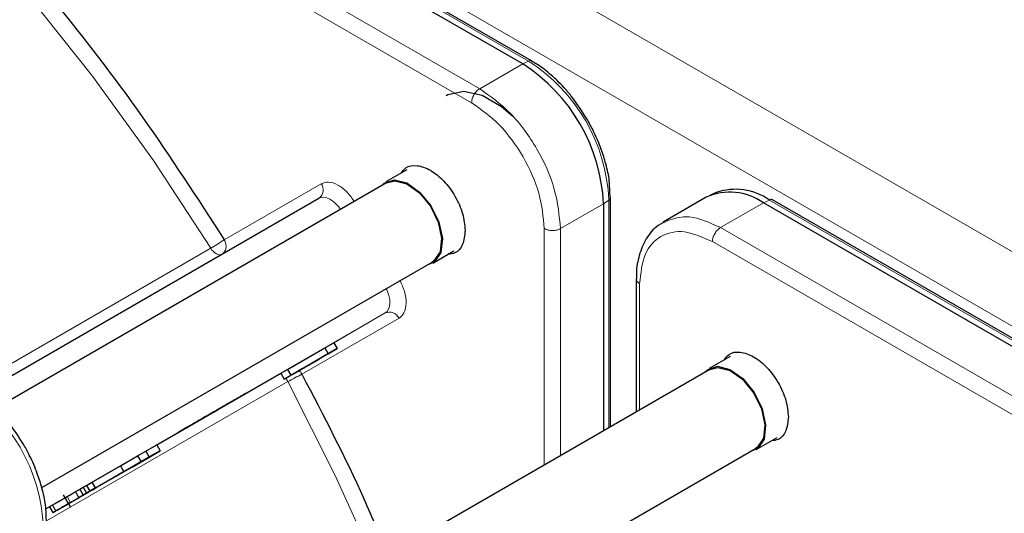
# Paper-space layout 'Blatt4' of a CAD drawing. Header units: millimetres. Extents: x 5 to 418, y 2 to 292.
# Tile 66 of 118: x 96.43 to 103.61, y 237.85 to 241.45. Entities that reach past the tile are written whole.
import ezdxf

# ---------------------------------------------------------------- set-up
doc = ezdxf.new("R2010")
doc.units = ezdxf.units.MM

psp = doc.layouts.new('Blatt4')

# ---------------------------------------------------------------- linework, layer by layer
at = {"color": 7, "linetype": 'Continuous', "lineweight": 18}
for p, q in [((86.4923, 249.6714), (142.5894, 217.2872)), ((86.2566, 249.2632), (142.3537, 216.879)), ((87.1612, 248.6381), (100.1366, 241.1475)), ((99.7799, 240.946), (93.7905, 244.4034)), ((99.7211, 240.8439), (93.7318, 244.3015)), ((100.0935, 241.127), (99.7799, 240.946)), ((100.1366, 241.1475), (100.0935, 241.127)), ((97.917, 239.8441), (98.625, 240.2529)), ((100.6827, 240.1063), (100.7221, 240.1334)), ((100.7221, 240.1334), (100.7221, 238.4729)), ((101.8495, 240.1133), (101.8926, 240.1338)), ((101.8926, 240.1338), (114.868, 232.6433)), ((100.3692, 239.9253), (100.6827, 240.1063)), ((101.5359, 239.9322), (101.8495, 240.1133)), ((100.2514, 238.2012), (100.2514, 239.9254)), ((100.3692, 239.9253), (100.3692, 238.2691)), ((107.525, 236.4746), (101.5359, 239.9322)), ((96.0587, 238.7658), (97.8188, 239.7819)), ((107.4663, 236.3727), (101.4771, 239.8302)), ((100.9467, 239.524), (100.9467, 238.6026)), ((99.091, 239.3096), (96.6147, 237.88)), ((99.1916, 239.2714), (98.4836, 238.8626)), ((98.7152, 239.0926), (99.091, 239.3096)), ((98.3807, 238.8086), (96.6199, 237.7921)), ((96.7707, 237.97), (96.7957, 237.9267)), ((96.8321, 238.0055), (96.8571, 237.9622)), ((96.6638, 237.9082), (96.6888, 237.8649))]:
    psp.add_line(p, q, dxfattribs=at)
at = {"color": 7, "linetype": 'Continuous', "lineweight": 25}
for p, q in [((100.0935, 241.127), (87.1181, 248.6175)), ((100.1585, 241.1484), (87.1831, 248.6389)), ((100.1585, 241.1484), (100.1595, 241.1478)), ((99.2497, 240.3539), (99.0965, 240.2654)), ((99.1007, 240.2582), (96.2515, 238.6134)), ((100.7315, 240.1531), (100.7264, 240.248)), ((96.1315, 238.7173), (98.6077, 240.1467)), ((100.7338, 240.152), (100.7338, 240.1531)), ((100.7338, 238.4796), (100.7338, 240.152)), ((101.4328, 240.1545), (101.1191, 239.9734)), ((101.5051, 240.1882), (101.4594, 240.168)), ((114.8899, 232.6441), (101.9145, 240.1347)), ((100.6827, 240.1063), (100.6827, 238.4502)), ((114.8249, 232.6227), (101.8495, 240.1133)), ((99.4382, 239.6736), (99.5914, 239.7621)), ((96.586, 238.0367), (99.434, 239.6809)), ((100.9223, 239.5582), (100.9223, 238.5885)), ((98.3786, 238.8982), (98.6511, 239.0556)), ((98.7402, 239.0493), (98.5769, 238.955)), ((98.6511, 239.0556), (98.7152, 239.0926)), ((98.6511, 239.0556), (98.6761, 239.0123)), ((98.6761, 239.0123), (98.7402, 239.0493)), ((98.7152, 239.0926), (98.7402, 239.0493)), ((98.4036, 238.8549), (98.6761, 239.0123)), ((98.5743, 238.9535), (98.6121, 238.9753)), ((98.6121, 238.9753), (98.5769, 238.955)), ((98.6121, 238.9753), (98.6121, 238.9753)), ((101.6068, 238.9932), (101.4535, 238.9048)), ((98.3293, 238.8698), (98.3786, 238.8982)), ((98.3786, 238.8982), (98.4036, 238.8549)), ((98.4878, 238.9036), (98.4148, 238.8614)), ((98.4347, 238.8729), (98.5907, 238.963)), ((98.5039, 238.9128), (98.4347, 238.8729)), ((98.5391, 238.9332), (98.4878, 238.9036)), ((98.5907, 238.963), (98.5039, 238.9128)), ((98.5039, 238.9128), (98.5039, 238.9128)), ((98.5743, 238.9535), (98.5391, 238.9332)), ((97.4258, 238.3481), (98.3294, 238.8697)), ((98.3293, 238.8698), (98.3543, 238.8265)), ((98.4661, 238.891), (98.3543, 238.8265)), ((98.3543, 238.8265), (98.4036, 238.8549)), ((98.4148, 238.8614), (98.4661, 238.891)), ((98.4148, 238.8614), (98.4148, 238.8614)), ((101.4577, 238.8975), (98.6462, 237.2745)), ((101.7952, 238.313), (101.9484, 238.4014)), ((97.3445, 238.3013), (97.4257, 238.3482)), ((97.4257, 238.3482), (97.4507, 238.3049)), ((97.409, 238.2808), (96.9376, 238.0087)), ((97.1605, 238.1951), (97.2855, 238.2673)), ((97.2445, 238.1858), (97.4507, 238.3049)), ((97.3695, 238.258), (97.2445, 238.1858)), ((97.2855, 238.2673), (97.3445, 238.3013)), ((97.2855, 238.2673), (97.3105, 238.224)), ((97.3105, 238.224), (97.3695, 238.258)), ((97.3445, 238.3013), (97.3695, 238.258)), ((97.4507, 238.3049), (97.409, 238.2808)), ((99.313, 236.8896), (101.791, 238.3202)), ((97.2668, 238.1987), (96.9132, 237.9946)), ((96.9543, 238.076), (97.1605, 238.1951)), ((96.9549, 238.0186), (97.3085, 238.2227)), ((97.1605, 238.1951), (97.1855, 238.1518)), ((97.1855, 238.1518), (97.3105, 238.224)), ((97.3085, 238.2227), (97.2668, 238.1987)), ((97.3084, 238.2227), (97.3085, 238.2227)), ((97.1245, 238.1165), (96.8888, 237.9805)), ((96.9305, 238.0045), (97.1662, 238.1406)), ((96.9793, 238.0327), (97.1855, 238.1518)), ((97.1662, 238.1406), (97.1245, 238.1165)), ((97.1662, 238.1406), (97.1662, 238.1406)), ((96.8638, 238.0238), (96.8882, 238.0379)), ((96.8882, 238.0379), (96.9126, 238.052)), ((96.8882, 238.0379), (96.9132, 237.9946)), ((96.9126, 238.052), (96.9543, 238.076)), ((96.9126, 238.052), (96.9376, 238.0087)), ((96.9793, 238.0327), (96.9543, 238.076)), ((96.9859, 238.0365), (96.9859, 238.0365)), ((96.7428, 237.9837), (96.7936, 237.8956)), ((96.8638, 238.0238), (96.8888, 237.9805)), ((96.9192, 237.998), (96.8744, 237.9721)), ((96.9305, 238.0045), (96.8888, 237.9805)), ((96.9549, 238.0186), (96.9132, 237.9946)), ((96.9305, 238.0045), (96.9305, 238.0045)), ((96.9793, 238.0327), (96.9376, 238.0087)), ((96.9549, 238.0186), (96.9549, 238.0186)), ((96.6147, 237.8799), (96.643, 237.8962)), ((96.643, 237.8962), (96.668, 237.8529)), ((96.7956, 237.9266), (96.7816, 237.9185))]:
    psp.add_line(p, q, dxfattribs=at)
at = {"color": 7, "linetype": 'Continuous', "lineweight": 18, "flags": 128}
for points in [[(97.8188, 239.7819), (97.4006, 240.4215), (96.957, 241.0371), (96.4905, 241.6251), (96.004, 242.1818), (95.5004, 242.7039), (94.9828, 243.1883), (94.4542, 243.6321), (93.918, 244.0325), (93.3772, 244.3871), (92.8352, 244.6938), (92.2953, 244.9508), (91.9349, 245.095)], [(98.7656, 240.0648), (98.7519, 240.0837), (98.7318, 240.1065), (98.7102, 240.1256), (98.6879, 240.1402), (98.6658, 240.1499), (98.6445, 240.1543), (98.6249, 240.1532), (98.6077, 240.1467)], [(97.8975, 239.7367), (97.8911, 239.7346), (97.8814, 239.7341), (97.8708, 239.7363), (97.8597, 239.7411), (97.8486, 239.7483), (97.8378, 239.7578), (97.8278, 239.7691), (97.8188, 239.7819)], [(99.091, 239.3096), (99.1053, 239.3212), (99.116, 239.3377), (99.1228, 239.3583), (99.1255, 239.3823), (99.124, 239.409), (99.1183, 239.4372), (99.1086, 239.466), (99.0989, 239.4874)], [(98.3807, 238.8086), (98.3741, 238.8228), (98.3698, 238.8354)], [(99.0146, 237.4872), (98.7272, 238.1233), (98.3807, 238.8086)]]:
    psp.add_lwpolyline(points, dxfattribs=at)
at = {"color": 7, "linetype": 'Continuous', "lineweight": 25, "flags": 128}
for points in [[(100.0216, 240.7429), (99.9386, 240.8142), (99.7981, 240.8954), (99.6639, 240.925), (99.5478, 240.9007), (99.5351, 240.8939)], [(99.0632, 240.2366), (99.0836, 240.2567), (99.1576, 240.2814), (99.2483, 240.2587), (99.3419, 240.1919), (99.4242, 240.0913), (99.4826, 239.9721), (99.5082, 239.8525), (99.4972, 239.7508), (99.4511, 239.6824), (99.3965, 239.6592)], [(99.1007, 240.2582), (99.1602, 240.2738), (99.2487, 240.2516), (99.3401, 240.1865), (99.4203, 240.0883), (99.4773, 239.972), (99.5023, 239.8554), (99.4915, 239.7561), (99.4467, 239.6894), (99.434, 239.6809)], [(101.4202, 238.8759), (101.4406, 238.896), (101.5146, 238.9208)], [(101.4577, 238.8975), (101.5173, 238.9131), (101.6058, 238.8909), (101.6971, 238.8258), (101.7774, 238.7276), (101.8343, 238.6113), (101.8593, 238.4947), (101.8486, 238.3955), (101.8037, 238.3287), (101.791, 238.3202)], [(101.5146, 238.9208), (101.6053, 238.898), (101.6989, 238.8312), (101.7812, 238.7306), (101.8396, 238.6114), (101.8652, 238.4919), (101.8542, 238.3901), (101.8082, 238.3217), (101.7535, 238.2985)]]:
    psp.add_lwpolyline(points, dxfattribs=at)
at = {"color": 7, "linetype": 'Continuous', "lineweight": 25}
for centre, radius, start, end in [((99.4034, 240.0481), 1.2807, 2.60548, 57.39452), ((101.6054, 239.7725), 0.4191, 54.38242, 114.30712), ((101.6458, 239.7834), 0.4286, 54.84405, 109.17366), ((101.9044, 240.1137), 0.0233, 64.10587, 120.34606)]:
    psp.add_arc(centre, radius, start, end, dxfattribs=at)
at = {"color": 7, "linetype": 'Continuous', "lineweight": 18}
for centre, radius, start, end in [((100.1484, 241.1274), 0.0233, 64.10587, 120.34606), ((99.451, 240.0756), 1.2725, 2.60548, 57.39452), ((98.5621, 240.2086), 0.0769, 306.35124, 35.18509), ((100.7106, 240.1537), 0.0233, 299.64542, 355.89309), ((97.1119, 241.007), 1.4144, 299.98827, 304.69565), ((99.1219, 239.2392), 0.0769, 24.8163, 113.64307), ((99.0901, 237.5803), 1.4184, 115.31233, 120.00634), ((95.3187, 237.6901), 1.2807, 2.60548, 57.39452)]:
    psp.add_arc(centre, radius, start, end, dxfattribs=at)
at = {"color": 7, "linetype": 'Continuous', "lineweight": 25}
for points, knots in [([(93.7318, 244.3015), (93.9858, 244.1247), (94.4957, 243.7699), (95.2463, 243.1238), (95.9767, 242.4014), (96.6727, 241.6047), (97.3282, 240.7532), (97.7212, 240.1464), (97.917, 239.8441)], [0, 0, 0, 0, 0.16549, 0.332238, 0.5, 0.66775, 0.834504, 1, 1, 1, 1]), ([(100.566, 240.7193), (100.5282, 240.7788), (100.4753, 240.8622), (100.3835, 240.9684), (100.3024, 241.0472), (100.2223, 241.1115), (100.1736, 241.1376), (100.1584, 241.1458)], [0, 0, 0, 0, 0.3320495, 0.4650228, 0.6820067, 0.9011095, 1, 1, 1, 1]), ([(100.7264, 240.248), (100.7261, 240.2565), (100.7241, 240.3039), (100.7029, 240.391), (100.6665, 240.5104), (100.6208, 240.6194), (100.5823, 240.6896), (100.566, 240.7193)], [0, 0, 0, 0, 0.057456, 0.318799, 0.541248, 0.806265, 1, 1, 1, 1]), ([(99.2078, 240.3297), (99.218, 240.3441), (99.2449, 240.3821), (99.322, 240.3916), (99.4203, 240.3585), (99.5202, 240.2778), (99.6039, 240.1644), (99.6625, 240.0332), (99.6701, 239.9522), (99.6739, 239.9117)], [0, 0, 0, 0, 0.092391, 0.243659, 0.394927, 0.546196, 0.697464, 0.848732, 1, 1, 1, 1]), ([(101.1332, 239.9751), (101.1103, 239.9634), (101.0499, 239.9326), (100.9822, 239.8411), (100.9374, 239.7197), (100.9197, 239.6225), (100.9237, 239.5661), (100.9243, 239.557)], [0, 0, 0, 0, 0.167856, 0.44212, 0.708909, 0.953399, 1, 1, 1, 1]), ([(99.6739, 239.9117), (99.67, 239.876), (99.662, 239.8047), (99.6132, 239.744), (99.567, 239.7396), (99.5495, 239.7379)], [0, 0, 0, 0, 0.382955, 0.765909, 1, 1, 1, 1]), ([(101.5649, 238.969), (101.5751, 238.9834), (101.6019, 239.0214), (101.679, 239.0309), (101.7773, 238.9978), (101.8773, 238.9171), (101.9609, 238.8038), (102.0195, 238.6725), (102.0271, 238.5915), (102.031, 238.551)], [0, 0, 0, 0, 0.092391, 0.243659, 0.394927, 0.546196, 0.697464, 0.848732, 1, 1, 1, 1]), ([(98.4836, 238.8626), (98.6412, 238.561), (98.8687, 238.1257), (99.0528, 237.6791), (99.1094, 237.5419)], [0, 0, 0, 0, 0.692666, 1, 1, 1, 1]), ([(96.456, 238.3466), (96.4181, 238.4063), (96.365, 238.4898), (96.2727, 238.5961), (96.1908, 238.6749), (96.1116, 238.7382), (96.0638, 238.7633), (96.0503, 238.7705)], [0, 0, 0, 0, 0.335683, 0.470249, 0.69001, 0.912206, 1, 1, 1, 1]), ([(102.031, 238.551), (102.027, 238.5153), (102.019, 238.444), (101.9702, 238.3833), (101.924, 238.3789), (101.9065, 238.3772)], [0, 0, 0, 0, 0.382955, 0.765909, 1, 1, 1, 1]), ([(96.6204, 237.7832), (96.6194, 237.8245), (96.6176, 237.9042), (96.5912, 238.0252), (96.5531, 238.1463), (96.5076, 238.253), (96.4702, 238.3207), (96.456, 238.3466)], [0, 0, 0, 0, 0.2298923, 0.4439563, 0.6311243, 0.8590565, 1, 1, 1, 1]), ([(96.9827, 238.0346), (96.984, 238.0354), (96.9866, 238.0369), (96.9854, 238.0362), (96.9803, 238.0332), (96.9738, 238.0295), (96.9705, 238.0276)], [0, 0, 0, 0, 0.255127, 0.498018, 0.74194, 1, 1, 1, 1]), ([(96.6638, 237.9082), (96.6705, 237.9121), (96.6833, 237.9195), (96.7097, 237.9348), (96.7397, 237.9521), (96.7599, 237.9638), (96.7706, 237.9699)], [0, 0, 0, 0, 0.262012, 0.500075, 0.738097, 1, 1, 1, 1]), ([(96.7566, 237.9618), (96.756, 237.9615), (96.7549, 237.9609), (96.7655, 237.967), (96.7707, 237.97)], [0, 0, 0, 0, 0.501646, 1, 1, 1, 1]), ([(96.7707, 237.97), (96.7747, 237.9723), (96.7824, 237.9768), (96.7973, 237.9853), (96.814, 237.995), (96.826, 238.0019), (96.8321, 238.0055)], [0, 0, 0, 0, 0.26086, 0.506753, 0.749149, 1, 1, 1, 1]), ([(96.8691, 237.969), (96.8597, 237.9636), (96.8459, 237.9556), (96.8205, 237.941), (96.8072, 237.9333), (96.8004, 237.9294)], [0, 0, 0, 0, 0.511036, 0.753379, 1, 1, 1, 1]), ([(96.8321, 238.0055), (96.8385, 238.0091), (96.8492, 238.0153), (96.8596, 238.0213), (96.8638, 238.0238)], [0, 0, 0, 0, 0.5970044, 1, 1, 1, 1]), ([(96.9029, 237.9886), (96.8982, 237.9858), (96.8898, 237.981), (96.8767, 237.9735), (96.8666, 237.9676), (96.8596, 237.9635), (96.8527, 237.9596), (96.8486, 237.9572), (96.8466, 237.956)], [0, 0, 0, 0, 0.339071, 0.594513, 0.699721, 0.797263, 0.894801, 1, 1, 1, 1]), ([(96.8516, 237.9589), (96.8565, 237.9618), (96.8651, 237.9668), (96.8784, 237.9744), (96.8886, 237.9803), (96.8955, 237.9843), (96.9023, 237.9882), (96.9061, 237.9904), (96.9081, 237.9916)], [0, 0, 0, 0, 0.348491, 0.608786, 0.713671, 0.808589, 0.901277, 1, 1, 1, 1]), ([(96.8571, 237.9622), (96.8635, 237.9658), (96.8763, 237.9732), (96.9031, 237.9887), (96.921, 237.999), (96.9332, 238.0061)], [0, 0, 0, 0, 0.235668, 0.475187, 1, 1, 1, 1]), ([(96.8744, 237.9721), (96.8792, 237.9749), (96.8883, 237.9801), (96.8915, 237.982), (96.8853, 237.9784), (96.8747, 237.9723), (96.8691, 237.969)], [0, 0, 0, 0, 0.257013, 0.493304, 0.733189, 1, 1, 1, 1]), ([(96.9081, 237.9916), (96.91, 237.9927), (96.9136, 237.9947), (96.9173, 237.9969), (96.9193, 237.998), (96.9194, 237.9981), (96.9144, 237.9952), (96.9071, 237.991), (96.9029, 237.9886)], [0, 0, 0, 0, 0.10589, 0.203951, 0.301782, 0.407031, 0.661954, 1, 1, 1, 1]), ([(96.9705, 238.0276), (96.9633, 238.0234), (96.9528, 238.0174), (96.934, 238.0065), (96.9241, 238.0008), (96.9192, 237.998)], [0, 0, 0, 0, 0.520179, 0.7607323, 1, 1, 1, 1]), ([(96.9332, 238.0061), (96.9449, 238.0128), (96.967, 238.0256), (96.9777, 238.0317), (96.9827, 238.0346)], [0, 0, 0, 0, 0.530715, 1, 1, 1, 1]), ([(96.6451, 237.8974), (96.6441, 237.8969), (96.6421, 237.8957), (96.6455, 237.8977), (96.6564, 237.904), (96.6638, 237.9082)], [0, 0, 0, 0, 0.245674, 0.487081, 1, 1, 1, 1]), ([(96.6888, 237.8649), (96.6955, 237.8688), (96.7083, 237.8762), (96.7347, 237.8915), (96.7647, 237.9088), (96.7849, 237.9205), (96.7956, 237.9266)], [0, 0, 0, 0, 0.262012, 0.500075, 0.738097, 1, 1, 1, 1]), ([(96.8004, 237.9294), (96.7935, 237.9254), (96.7799, 237.9175), (96.7516, 237.9012), (96.7332, 237.8905), (96.7206, 237.8833)], [0, 0, 0, 0, 0.246621, 0.488964, 1, 1, 1, 1]), ([(96.7436, 237.8966), (96.7417, 237.8955), (96.7379, 237.8933), (96.7343, 237.8912), (96.7329, 237.8904), (96.734, 237.891), (96.7413, 237.8952), (96.7506, 237.9006), (96.756, 237.9037)], [0, 0, 0, 0, 0.09221, 0.180108, 0.272547, 0.377235, 0.642363, 1, 1, 1, 1]), ([(96.8055, 237.9323), (96.8001, 237.9292), (96.7907, 237.9238), (96.7763, 237.9154), (96.7651, 237.909), (96.7575, 237.9046), (96.7501, 237.9003), (96.7458, 237.8979), (96.7436, 237.8966)], [0, 0, 0, 0, 0.346244, 0.60537, 0.710321, 0.805859, 0.899712, 1, 1, 1, 1]), ([(96.7816, 237.9185), (96.781, 237.9182), (96.7799, 237.9176), (96.7905, 237.9237), (96.7957, 237.9267)], [0, 0, 0, 0, 0.501646, 1, 1, 1, 1]), ([(96.7901, 237.9234), (96.7925, 237.9248), (96.7973, 237.9276), (96.8051, 237.9321), (96.8129, 237.9366), (96.8175, 237.9393), (96.82, 237.9407)], [0, 0, 0, 0, 0.246214, 0.481536, 0.726643, 1, 1, 1, 1]), ([(96.7957, 237.9267), (96.7997, 237.929), (96.8074, 237.9335), (96.8223, 237.942), (96.839, 237.9517), (96.851, 237.9586), (96.8571, 237.9622)], [0, 0, 0, 0, 0.26086, 0.506753, 0.749149, 1, 1, 1, 1]), ([(96.8305, 237.9468), (96.8282, 237.9454), (96.8222, 237.9419), (96.8117, 237.9359), (96.8055, 237.9323)], [0, 0, 0, 0, 0.39531, 1, 1, 1, 1]), ([(96.82, 237.9407), (96.822, 237.9419), (96.8259, 237.9441), (96.8298, 237.9464), (96.8315, 237.9473), (96.8309, 237.947), (96.8305, 237.9468)], [0, 0, 0, 0, 0.264335, 0.503766, 0.74118, 1, 1, 1, 1]), ([(96.8466, 237.956), (96.8448, 237.955), (96.8414, 237.953), (96.8378, 237.951), (96.836, 237.9499), (96.8359, 237.9499), (96.8407, 237.9526), (96.8476, 237.9566), (96.8516, 237.9589)], [0, 0, 0, 0, 0.105786, 0.203769, 0.301557, 0.4068, 0.661801, 1, 1, 1, 1]), ([(96.6701, 237.8541), (96.6691, 237.8536), (96.6671, 237.8524), (96.6705, 237.8544), (96.6814, 237.8607), (96.6888, 237.8649)], [0, 0, 0, 0, 0.245674, 0.487081, 1, 1, 1, 1]), ([(96.7206, 237.8833), (96.7084, 237.8763), (96.6907, 237.866), (96.6756, 237.8573), (96.6719, 237.8552), (96.6701, 237.8541)], [0, 0, 0, 0, 0.525054, 0.764251, 1, 1, 1, 1])]:
    psp.add_open_spline(points, degree=3, knots=knots, dxfattribs=at)
at = {"color": 7, "linetype": 'Continuous', "lineweight": 18}
for points in [[(99.7211, 240.8439), (99.722, 240.8534), (99.7237, 240.8722), (99.7373, 240.9025), (99.7568, 240.9295), (99.7722, 240.9405), (99.7799, 240.946)], [(99.7799, 240.946), (99.8572, 240.8912), (100.0116, 240.7815), (100.2063, 240.5117), (100.3426, 240.2082), (100.3603, 240.0196), (100.3692, 239.9253)], [(100.3692, 239.9253), (100.3605, 239.9214), (100.3433, 239.9135), (100.3103, 239.9102), (100.2772, 239.9135), (100.26, 239.9214), (100.2514, 239.9254)], [(101.5359, 239.9322), (101.5282, 239.9267), (101.5127, 239.9158), (101.4933, 239.8888), (101.4797, 239.8585), (101.4779, 239.8396), (101.4771, 239.8302)], [(97.8997, 239.7379), (97.9068, 239.7434), (97.921, 239.7545), (97.9308, 239.7824), (97.9307, 239.8142), (97.9215, 239.8341), (97.917, 239.8441)]]:
    psp.add_open_spline(points, degree=3, dxfattribs=at)
for points, knots in [([(100.2514, 239.9254), (100.2434, 240.0102), (100.2275, 240.1799), (100.1049, 240.4531), (99.9296, 240.696), (99.7906, 240.7946), (99.7211, 240.8439)], [0, 0, 0, 0, 0.25, 0.5, 0.75, 1, 1, 1, 1]), ([(98.625, 240.2529), (98.6418, 240.2589), (98.6769, 240.2713), (98.7452, 240.248), (98.8142, 240.1962), (98.8507, 240.1446), (98.8682, 240.1198)], [0, 0, 0, 0, 0.240773, 0.5, 0.759227, 1, 1, 1, 1]), ([(101.1306, 239.9757), (101.1879, 239.9961), (101.3062, 240.0382), (101.4578, 239.9683), (101.5359, 239.9322)], [0, 0, 0, 0, 0.4847258, 1, 1, 1, 1]), ([(101.4771, 239.8302), (101.4076, 239.8611), (101.2686, 239.923), (101.0933, 239.8825), (100.9706, 239.7509), (100.9547, 239.5996), (100.9467, 239.524)], [0, 0, 0, 0, 0.25, 0.5, 0.75, 1, 1, 1, 1]), ([(99.198, 239.5487), (99.2107, 239.5211), (99.2371, 239.4637), (99.2475, 239.378), (99.2335, 239.3072), (99.2052, 239.283), (99.1916, 239.2714)], [0, 0, 0, 0, 0.240773, 0.5, 0.759227, 1, 1, 1, 1]), ([(100.9467, 239.524), (100.9397, 239.5289), (100.9261, 239.5385), (100.9238, 239.5509), (100.9227, 239.5568)], [0, 0, 0, 0, 0.5161433, 1, 1, 1, 1]), ([(98.4629, 238.8878), (98.463, 238.8877), (98.4719, 238.8823), (98.4778, 238.8724), (98.4836, 238.8626)], [0, 0, 0, 0, 0.011931, 1, 1, 1, 1])]:
    psp.add_open_spline(points, degree=3, knots=knots, dxfattribs=at)
at = {"color": 7, "linetype": 'Continuous', "lineweight": 25}
for points in [[(97.9827, 238.6697), (98.0075, 238.684), (98.0571, 238.7127), (98.092, 238.7328), (98.0897, 238.7315), (98.0485, 238.7077), (97.975, 238.6653), (97.8809, 238.6109), (97.7786, 238.5518), (97.7202, 238.5181), (97.691, 238.5013)], [(97.691, 238.5013), (97.6662, 238.487), (97.6166, 238.4583), (97.5817, 238.4382), (97.584, 238.4395), (97.6252, 238.4633), (97.6987, 238.5058), (97.7928, 238.5601), (97.8951, 238.6192), (97.9535, 238.6529), (97.9827, 238.6697)]]:
    psp.add_open_spline(points, degree=3, dxfattribs=at)

doc.saveas('drawing.dxf')
